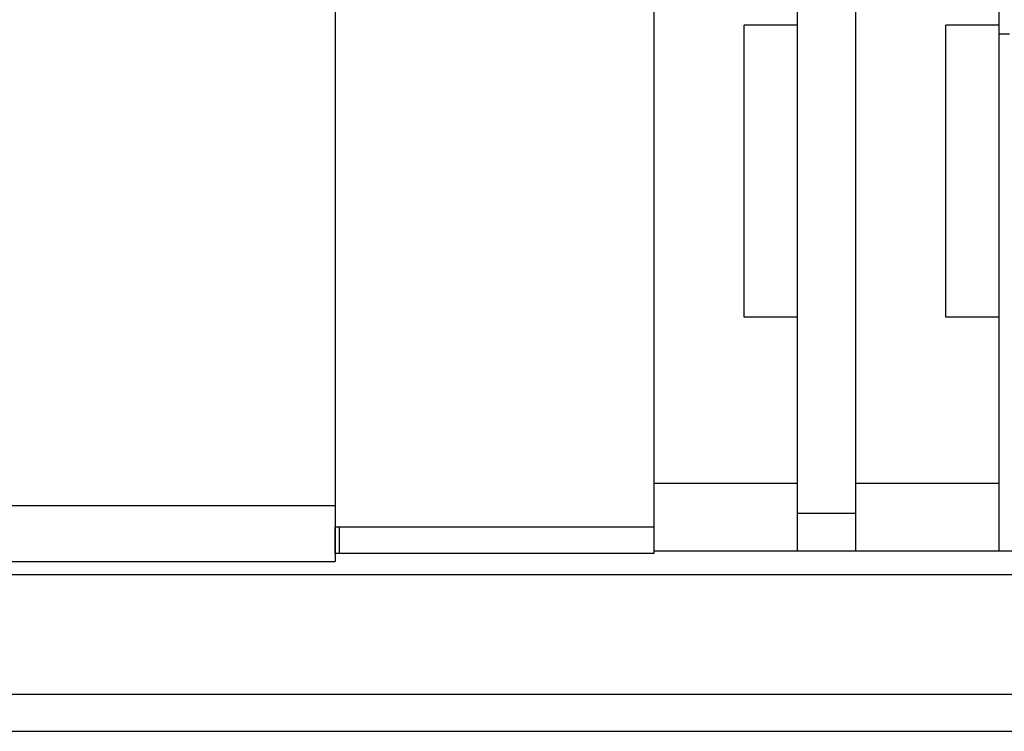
# Model space of a CAD drawing. Header units: millimetres. Extents: x 918 to 1155, y 75 to 164.
# Tile 54 of 56: x 1105 to 1124, y 88 to 102. Entities that reach past the tile are written whole.
import ezdxf

# ---------------------------------------------------------------- set-up
doc = ezdxf.new("R2010")
doc.units = ezdxf.units.MM
doc.header["$LTSCALE"] = 0.15
doc.layers.add('2', color=7, linetype='CONTINUOUS')
doc.layers.add('OUT', color=3, linetype='CONTINUOUS')

msp = doc.modelspace()

# ---------------------------------------------------------------- linework, layer by layer
at = {"layer": '2', "color": 7, "linetype": 'Continuous'}
for p, q in [((1110.932, 92.02), (1116.932, 92.02)), ((1116.932, 91.52), (1110.934, 91.52))]:
    msp.add_line(p, q, dxfattribs=at)
at = {"layer": 'OUT', "color": 7}
for p, q in [((1110.932, 112.169), (1110.932, 91.369)), ((1116.932, 111.763), (1116.932, 91.52)), ((1119.632, 111.539), (1119.632, 91.569)), ((1120.732, 111.539), (1120.732, 91.569)), ((1123.432, 111.539), (1123.432, 91.569)), ((1119.632, 101.469), (1118.632, 101.469)), ((1118.632, 95.969), (1118.632, 101.469)), ((1123.432, 101.469), (1122.432, 101.469)), ((1122.432, 95.969), (1122.432, 101.469)), ((1123.432, 101.302), (1123.632, 101.302)), ((1119.632, 95.969), (1118.632, 95.969)), ((1123.432, 95.969), (1122.432, 95.969)), ((1116.932, 92.844), (1119.632, 92.844)), ((1120.732, 92.844), (1123.432, 92.844)), ((1071.432, 92.419), (1110.932, 92.419)), ((1119.632, 92.276), (1120.732, 92.276)), ((1116.932, 91.569), (1119.632, 91.569)), ((1119.632, 91.569), (1120.732, 91.569)), ((1120.732, 91.569), (1123.432, 91.569)), ((1123.432, 91.569), (1124.372, 91.569)), ((1071.432, 91.369), (1110.932, 91.369)), ((1024.597, 91.119), (1155.182, 91.119)), ((1024.357, 88.869), (1155.182, 88.869)), ((1005.182, 88.169), (1155.182, 88.169))]:
    msp.add_line(p, q, dxfattribs=at)
at = {"layer": 'OUT', "color": 7, "linetype": 'Continuous'}
for p, q in [((1110.934, 91.52), (1110.932, 92.02)), ((1111.012, 91.52), (1111.012, 92.02))]:
    msp.add_line(p, q, dxfattribs=at)

doc.saveas('drawing.dxf')
